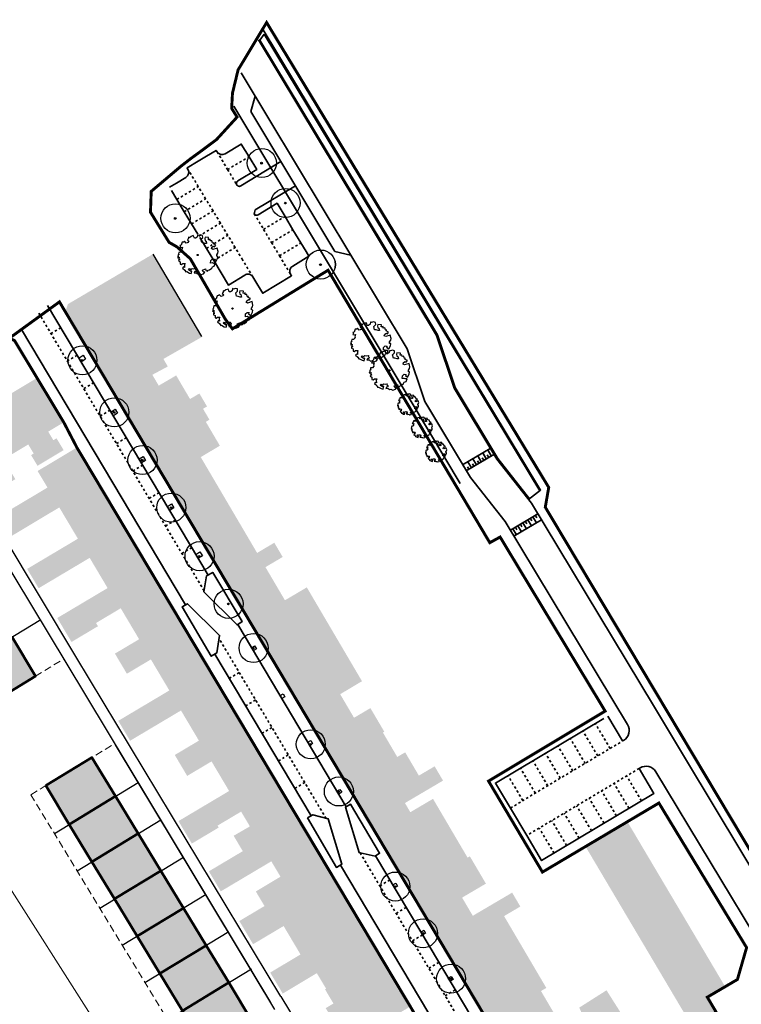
# Model space of a CAD drawing. Header units: metres. Extents: x 133860 to 134314, y 432787 to 433419.
# Tile 23 of 25: x 134033 to 134157, y 433249 to 433419. Entities that reach past the tile are written whole.
import ezdxf

# ---------------------------------------------------------------- set-up
doc = ezdxf.new("R2010")
doc.units = ezdxf.units.M
for name, pattern in [('ACAD_ISO02W100', [15, 12, -3]), ('DASHED2', [0.375, 0.25, -0.125]), ('XX-HIDDEN', [4, 2, -2])]:
    doc.linetypes.add(name, pattern=pattern)
doc.layers.get('DEFPOINTS').update_dxf_attribs({"color": 201, "lineweight": 0})
for name, color, linetype, lineweight in [('B-WE-GR-BOOM-S', 90, 'Continuous', 25), ('B-WE-KG-WERKGRENS-G', 7, 'XX-WERKGRENS', 35), ('N-XX-GR-BOOM-S', 90, 'Continuous', 25), ('N-XX-GR-HAAG-G', 90, 'GR-HAAG1', 35), ('N-XX-VH-KANTOPSLUITING_ACHTERKANTBAND-G', 50, 'Continuous', 35), ('N-XX-VH-MATERIAALGRENS-G', 7, 'XX-HIDDEN', 35), ('svp_beb_bebouwing', 1, 'Continuous', 53), ('svp_uitg_uitgeefbaar', 32, 'DASHED2', 18)]:
    doc.layers.add(name, color=color, linetype=linetype, lineweight=lineweight)
for name, color, linetype in [('B-XX-AL-ARC-bebouwing', 254, 'Continuous'), ('ontwerp recht', 170, 'Continuous'), ('svp_beb_arc bebouwing', 253, 'Continuous')]:
    doc.layers.add(name, color=color, linetype=linetype)
doc.layers.add('X-XX-AL-HULPLIJNEN', color=211, linetype='Continuous', plot=False)
doc.linetypes.add('GR-HAAG1', pattern='A,6,[176,NLCS.shx,S=0.125,R=0,X=0,Y=0],-2', length=8)
doc.linetypes.add('XX-WERKGRENS', pattern='A,0,[137,NLCS.SHX,S=0.5,R=0,X=0,Y=0],-30', length=30)
picture_1 = doc.add_image_def('image1.jpg', size_in_pixel=(5512, 7184))

# ---------------------------------------------------------------- blocks, each defined once
blk = doc.blocks.new('SGR-BOOM_KROON-SO')
at = {"ltscale": 0.1}
h = blk.add_hatch(color=256, dxfattribs=at)
edge = h.paths.add_edge_path()
edge.add_arc((0, 0), 0.15, 0, 360)
for radius in [2.5, 0.045]:
    blk.add_circle((0.04, 0.02), radius)
blk.add_circle((0, 0), 0.15, dxfattribs=at)
blk = doc.blocks.new('SGR-BOOM_06')
at = {"linetype": 'Continuous', "flags": 128}
blk.add_lwpolyline([(2.7, 3.52), (2.53, 3.94), (2.2, 4.06), (1.94, 4.52), (1.27, 4.69), (0.86, 4.52), (1.11, 4.27), (1.06, 3.81), (0.23, 3.98), (0.35, 4.32), (0.18, 4.69), (-0.15, 4.61), (-0.49, 4.69), (-1.15, 4.65), (-1.49, 4.48), (-1.95, 4.57), (-2.54, 4.11), (-2.12, 3.9), (-1.99, 3.64), (-1.58, 3.44), (-1.99, 2.89), (-2.54, 2.77), (-2.92, 3.1), (-2.62, 3.22), (-2.87, 3.86), (-3.63, 3.43), (-4, 3.02), (-3.79, 2.85), (-4, 2.51), (-4.42, 2.35), (-4.72, 2.05), (-5.01, 1.21), (-3.88, 0.92), (-3.71, 0.54), (-4, 0.29), (-4.51, 0.29), (-4.6, 0.56), (-5.09, 0.38), (-4.76, -0.17), (-4.93, -0.38), (-4.72, -0.54), (-4.88, -1.01), (-4.53, -1.18), (-4.72, -1.55), (-4.42, -1.59), (-4.29, -1.71), (-4.62, -2.11), (-3.92, -2.68), (-3.67, -2.43), (-3.46, -1.97), (-3.63, -1.76), (-3.42, -1.17), (-3.12, -1.34), (-2.79, -1.76), (-2.5, -2.01), (-2.79, -2.81), (-3.42, -2.93), (-3.67, -3.39), (-3.33, -3.77), (-2.83, -3.9), (-2.77, -4.02), (-2.71, -4.15), (-2.33, -3.73), (-1.83, -3.73), (-1.57, -3.9), (-1.7, -4.27), (-1.7, -4.61), (-1.15, -4.74), (-0.61, -4.69), (-0.49, -4.94), (-0.23, -4.65), (0.1, -4.48), (-0.06, -4.01), (0.27, -3.9), (0.77, -4.02), (0.86, -4.61), (1.15, -4.57), (1.44, -4.74), (2.07, -4.23), (2.37, -4.36), (2.32, -4.15), (2.66, -3.98), (2.41, -3.73), (2.11, -3.64), (2.57, -3.23), (2.62, -2.98), (3.16, -2.85), (3.54, -3.06), (3.79, -2.81), (3.77, -2.63), (4.12, -2.63), (4.12, -2.39), (4.46, -2.26), (4.46, -2.05), (4.08, -2.05), (4.54, -1.59), (4.25, -1.42), (4.63, -1.55), (4.75, -1.26), (4.54, -0.92), (4.84, -0.46), (4.67, -0.25), (4.25, -0.25), (3.75, 0.08), (4.08, 0.29), (4.38, 0.84), (4.54, 0.59), (4.88, 0.71), (4.67, 1.43), (4.71, 1.89), (4.5, 1.97), (4.16, 2.64), (3.83, 3.01), (3.37, 2.6), (3.66, 2.43), (3.91, 1.8), (3.54, 1.72), (3.33, 2.14), (2.99, 2.05), (2.66, 2.31), (2.24, 2.51), (2.45, 2.68), (2.32, 2.93), (2.53, 3.18), (2.87, 3.06), (3.16, 3.23)], close=True, dxfattribs=at)
blk.add_circle((0, 0), 0.15)

msp = doc.modelspace()

# ---------------------------------------------------------------- hatches: boundary and pattern name
at = {"layer": 'B-XX-AL-ARC-bebouwing'}
h = msp.add_hatch(color=256, dxfattribs=at)
h.dxf.hatch_style = 1
h.paths.add_polyline_path([(134056.066, 433378.449), (134041.424, 433369.835), (134040.974, 433368.518), (134048.317, 433356.193), (134054.559, 433360.028), (134056.476, 433361.207), (134057.841, 433360.407), (134064.484, 433364.197), (134063.786, 433365.326)])
h = msp.add_hatch(color=256, dxfattribs=at)
h.dxf.hatch_style = 1
h.paths.add_polyline_path([(134055.942, 433357.68), (134058.602, 433359.114), (134057.841, 433360.407), (134056.476, 433361.207), (134054.559, 433360.028), (134048.317, 433356.193), (134050.734, 433352.136), (134057.038, 433355.818)])
h = msp.add_hatch(color=256, dxfattribs=at)
h.dxf.hatch_style = 1
h.paths.add_polyline_path([(134036.126, 433357.149), (134031.749, 433354.526), (134038.419, 433343.37), (134040.681, 433344.725), (134039.463, 433346.758), (134038.918, 433346.431), (134038.034, 433347.906), (134040.705, 433349.507)])
h = msp.add_hatch(color=256, dxfattribs=at)
h.dxf.hatch_style = 1
h.paths.add_polyline_path([(134062.424, 433353.516), (134060.039, 433357.571), (134057.038, 433355.818), (134050.734, 433352.136), (134053.156, 433348.072)])
h = msp.add_hatch(color=256, dxfattribs=at)
h.dxf.hatch_style = 1
h.paths.add_polyline_path([(134034.6, 433345.702), (134035.534, 433344.143), (134035.085, 433343.874), (134036.188, 433342.033), (134038.419, 433343.37), (134031.749, 433354.526), (134027.513, 433351.988), (134023.241, 433349.428), (134018.889, 433346.82), (134023.546, 433339.048), (134026.13, 433340.597), (134027.04, 433339.079), (134026.536, 433338.777), (134027.654, 433336.911), (134029.935, 433338.278), (134032.372, 433339.738), (134031.224, 433341.655), (134030.695, 433341.339), (134029.803, 433342.827), (134032.194, 433344.26)])
h = msp.add_hatch(color=256, dxfattribs=at)
h.dxf.hatch_style = 1
h.paths.add_polyline_path([(134065.142, 433349.591), (134065.766, 433349.958), (134064.662, 433351.834), (134065.347, 433352.237), (134064.037, 433354.465), (134062.424, 433353.516), (134053.156, 433348.072), (134055.581, 433344.001)])
h = msp.add_hatch(color=256, dxfattribs=at)
h.dxf.hatch_style = 1
h.paths.add_polyline_path([(134067.555, 433345.488), (134065.142, 433349.591), (134055.581, 433344.001), (134058.066, 433339.83), (134064.268, 433343.528)])
h = msp.add_hatch(color=256, dxfattribs=at)
h.dxf.hatch_style = 1
h.paths.add_polyline_path([(134045.682, 433340.626), (134042.959, 433345.177), (134036.2, 433341.133), (134037.906, 433338.298), (134033.798, 433335.841), (134029.563, 433333.333), (134030.508, 433331.737)])
h = msp.add_hatch(color=256, dxfattribs=at)
h.dxf.hatch_style = 1
h.paths.add_polyline_path([(134064.268, 433343.528), (134058.066, 433339.83), (134060.535, 433335.686), (134066.723, 433339.355)])
h = msp.add_hatch(color=256, dxfattribs=at)
h.dxf.hatch_style = 1
h.paths.add_polyline_path([(134045.682, 433340.626), (134030.508, 433331.737), (134031.601, 433329.892), (134035.826, 433332.418), (134039.935, 433334.875), (134041.46, 433332.313), (134048.244, 433336.344)])
h = msp.add_hatch(color=256, dxfattribs=at)
h.dxf.hatch_style = 1
h.paths.add_polyline_path([(134066.723, 433339.355), (134060.535, 433335.686), (134062.878, 433331.753), (134069.076, 433335.355)])
h = msp.add_hatch(color=256, dxfattribs=at)
h.dxf.hatch_style = 1
h.paths.add_polyline_path([(134050.958, 433331.807), (134048.244, 433336.344), (134041.46, 433332.313), (134043.137, 433329.496), (134039.019, 433327.049), (134034.405, 433324.307), (134035.4, 433322.633)])
h = msp.add_hatch(color=256, dxfattribs=at)
h.dxf.hatch_style = 1
h.paths.add_polyline_path([(134071.501, 433331.234), (134069.076, 433335.355), (134062.878, 433331.753), (134065.361, 433327.586)])
h = msp.add_hatch(color=256, dxfattribs=at)
h.dxf.hatch_style = 1
h.paths.add_polyline_path([(134053.592, 433327.404), (134050.958, 433331.807), (134035.4, 433322.633), (134036.349, 433321.037), (134036.38, 433320.985), (134040.993, 433323.727), (134045.161, 433326.204), (134046.826, 433323.401)])
h = msp.add_hatch(color=256, dxfattribs=at)
h.dxf.hatch_style = 1
h.paths.add_polyline_path([(134073.961, 433327.052), (134071.501, 433331.234), (134065.361, 433327.586), (134067.841, 433323.423)])
h = msp.add_hatch(color=256, dxfattribs=at)
h.dxf.hatch_style = 1
h.paths.add_polyline_path([(134076.292, 433323.091), (134075.397, 433324.612), (134078.363, 433326.356), (134076.921, 433328.807), (134073.961, 433327.052), (134067.841, 433323.423), (134070.159, 433319.532)])
h = msp.add_hatch(color=256, dxfattribs=at)
h.dxf.hatch_style = 1
h.paths.add_polyline_path([(134053.592, 433327.404), (134046.826, 433323.401), (134048.246, 433321.012), (134044.136, 433318.569), (134039.584, 433315.863), (134040.658, 433314.058), (134056.129, 433323.164)])
h = msp.add_hatch(color=256, dxfattribs=at)
h.dxf.hatch_style = 1
h.paths.add_polyline_path([(134056.129, 433323.164), (134040.658, 433314.058), (134042.034, 433311.743), (134046.585, 433314.449), (134046.253, 433315.008), (134050.504, 433317.535), (134052.103, 433314.844), (134058.726, 433318.823)])
h = msp.add_hatch(color=256, dxfattribs=at)
h.dxf.hatch_style = 1
h.paths.add_polyline_path([(134076.292, 433323.091), (134070.159, 433319.532), (134072.666, 433315.325), (134078.75, 433318.913)])
h = msp.add_hatch(color=256, dxfattribs=at)
h.dxf.hatch_style = 1
h.paths.add_polyline_path([(134084.9, 433317.071), (134082.512, 433321.131), (134078.75, 433318.913), (134072.666, 433315.325), (134075.112, 433311.219)])
h = msp.add_hatch(color=256, dxfattribs=at)
h.dxf.hatch_style = 1
h.paths.add_polyline_path([(134061.323, 433314.482), (134058.726, 433318.823), (134052.103, 433314.844), (134053.666, 433312.214), (134049.505, 433309.74), (134050.502, 433308.062)])
h = msp.add_hatch(color=256, dxfattribs=at)
h.dxf.hatch_style = 1
h.paths.add_polyline_path([(134087.249, 433313.078), (134084.9, 433317.071), (134075.112, 433311.219), (134077.373, 433307.423)])
h = msp.add_hatch(color=256, dxfattribs=at)
h.dxf.hatch_style = 1
h.paths.add_polyline_path([(134063.95, 433310.092), (134061.323, 433314.482), (134050.502, 433308.062), (134051.56, 433306.283), (134055.691, 433308.739), (134057.274, 433306.076)])
h = msp.add_hatch(color=256, dxfattribs=at)
h.dxf.hatch_style = 1
h.paths.add_polyline_path([(134089.621, 433309.047), (134087.249, 433313.078), (134077.373, 433307.423), (134079.892, 433303.196)])
h = msp.add_hatch(color=256, dxfattribs=at)
h.dxf.hatch_style = 1
h.paths.add_polyline_path([(134066.573, 433305.706), (134063.95, 433310.092), (134057.274, 433306.076), (134058.862, 433303.404), (134054.749, 433300.959), (134050.08, 433298.184), (134051.079, 433296.503)])
h = msp.add_hatch(color=256, dxfattribs=at)
h.dxf.hatch_style = 1
h.paths.add_polyline_path([(134092.004, 433304.997), (134089.621, 433309.047), (134079.892, 433303.196), (134082.272, 433299.201), (134088.251, 433302.762)])
h = msp.add_hatch(color=256, dxfattribs=at)
h.dxf.hatch_style = 1
h.paths.add_polyline_path([(134066.573, 433305.706), (134051.079, 433296.503), (134052.114, 433294.76), (134056.784, 433297.535), (134060.867, 433299.962), (134062.418, 433297.354), (134069.125, 433301.442)])
h = msp.add_hatch(color=256, dxfattribs=at)
h.dxf.hatch_style = 1
h.paths.add_polyline_path([(134090.635, 433298.711), (134088.251, 433302.762), (134082.272, 433299.201), (134084.663, 433295.187)])
h = msp.add_hatch(color=256, dxfattribs=at)
h.dxf.hatch_style = 1
h.paths.add_polyline_path([(134069.125, 433301.442), (134062.418, 433297.354), (134063.949, 433294.778), (134059.796, 433292.31), (134060.905, 433290.445), (134071.832, 433296.916)])
h = msp.add_hatch(color=256, dxfattribs=at)
h.dxf.hatch_style = 1
h.paths.add_polyline_path([(134095.602, 433296.166), (134095.842, 433296.307), (134093.451, 433300.372), (134084.663, 433295.187), (134087.164, 433290.99)])
h = msp.add_hatch(color=256, dxfattribs=at)
h.dxf.hatch_style = 1
h.paths.add_polyline_path([(134071.832, 433296.916), (134060.905, 433290.445), (134061.933, 433288.715), (134066.123, 433291.205), (134067.655, 433288.627), (134074.435, 433292.565)])
h = msp.add_hatch(color=256, dxfattribs=at)
h.dxf.hatch_style = 1
h.paths.add_polyline_path([(134098.072, 433291.968), (134095.602, 433296.166), (134087.164, 433290.99), (134089.596, 433286.908)])
h = msp.add_hatch(color=256, dxfattribs=at)
h.dxf.hatch_style = 1
h.paths.add_polyline_path([(134074.435, 433292.565), (134067.655, 433288.627), (134069.146, 433286.119), (134065.063, 433283.693), (134060.436, 433280.944), (134061.439, 433279.255), (134076.94, 433288.379)])
h = msp.add_hatch(color=256, dxfattribs=at)
h.dxf.hatch_style = 1
h.paths.add_polyline_path([(134101.786, 433288.764), (134099.431, 433292.768), (134098.072, 433291.968), (134089.596, 433286.908), (134091.973, 433282.918)])
h = msp.add_hatch(color=256, dxfattribs=at)
h.dxf.hatch_style = 1
h.paths.add_polyline_path([(134099.39, 433284.049), (134105.944, 433287.905), (134104.5, 433290.361), (134101.786, 433288.764), (134091.973, 433282.918), (134094.355, 433278.92), (134100.316, 433282.474)])
h = msp.add_hatch(color=256, dxfattribs=at)
h.dxf.hatch_style = 1
h.paths.add_polyline_path([(134076.94, 433288.379), (134061.439, 433279.255), (134062.731, 433277.081), (134067.358, 433279.831), (134067.159, 433280.166), (134071.21, 433282.573), (134072.717, 433280.037), (134079.557, 433284.005)])
h = msp.add_hatch(color=256, dxfattribs=at)
h.dxf.hatch_style = 1
h.paths.add_polyline_path([(134079.557, 433284.005), (134072.717, 433280.037), (134069.926, 433278.418), (134071.496, 433275.775), (134070.191, 433274.999), (134065.663, 433272.308), (134066.632, 433270.679), (134082.135, 433279.695)])
h = msp.add_hatch(color=256, dxfattribs=at)
h.dxf.hatch_style = 1
h.paths.add_polyline_path([(134106.569, 433280.778), (134104.22, 433284.771), (134100.316, 433282.474), (134094.355, 433278.92), (134096.714, 433274.96), (134102.864, 433278.599)])
h = msp.add_hatch(color=256, dxfattribs=at)
h.dxf.hatch_style = 1
h.paths.add_polyline_path([(134108.999, 433276.646), (134106.569, 433280.778), (134102.864, 433278.599), (134096.714, 433274.96), (134099.093, 433270.967)])
h = msp.add_hatch(color=256, dxfattribs=at)
h.dxf.hatch_style = 1
h.paths.add_polyline_path([(134140.474, 433276.085), (134137.655, 433280.84), (134130.455, 433276.571), (134133.274, 433271.816)])
h = msp.add_hatch(color=256, dxfattribs=at)
h.dxf.hatch_style = 1
h.paths.add_polyline_path([(134084.706, 433275.398), (134082.135, 433279.695), (134066.632, 433270.679), (134067.713, 433268.86), (134072.241, 433271.551), (134076.409, 433274.028), (134077.982, 433271.381)])
h = msp.add_hatch(color=256, dxfattribs=at)
h.dxf.hatch_style = 1
h.paths.add_polyline_path([(134111.731, 433272.89), (134110.557, 433274.886), (134110.168, 433274.658), (134108.999, 433276.646), (134099.093, 433270.967), (134101.428, 433267.048)])
h = msp.add_hatch(color=256, dxfattribs=at)
h.dxf.hatch_style = 1
h.paths.add_polyline_path([(134087.281, 433271.094), (134084.706, 433275.398), (134077.982, 433271.381), (134073.74, 433268.847), (134075.232, 433266.337), (134070.901, 433263.763), (134072.019, 433261.882)])
h = msp.add_hatch(color=256, dxfattribs=at)
h.dxf.hatch_style = 1
h.paths.add_polyline_path([(134145.884, 433266.96), (134143.214, 433271.463), (134140.474, 433276.085), (134133.274, 433271.816), (134136.014, 433267.194), (134138.684, 433262.691), (134141.533, 433257.885), (134144.342, 433253.147), (134151.542, 433257.417), (134148.734, 433262.154)])
h = msp.add_hatch(color=256, dxfattribs=at)
h.dxf.hatch_style = 1
h.paths.add_polyline_path([(134113.318, 433270.192), (134111.731, 433272.89), (134101.428, 433267.048), (134102.282, 433265.614), (134103.965, 433262.79), (134110.036, 433266.407), (134109.225, 433267.785)])
h = msp.add_hatch(color=256, dxfattribs=at)
h.dxf.hatch_style = 1
h.paths.add_polyline_path([(134089.949, 433266.635), (134087.281, 433271.094), (134072.019, 433261.882), (134073.269, 433259.778), (134078.051, 433262.62), (134078.523, 433262.901), (134079.93, 433260.534)])
h = msp.add_hatch(color=256, dxfattribs=at)
h.dxf.hatch_style = 1
h.paths.add_polyline_path([(134116.444, 433264.61), (134119.238, 433266.254), (134117.831, 433268.644), (134111.063, 433264.662), (134110.036, 433266.407), (134103.965, 433262.79), (134106.455, 433258.611)])
h = msp.add_hatch(color=256, dxfattribs=at)
h.dxf.hatch_style = 1
h.paths.add_polyline_path([(134090.934, 433264.988), (134089.949, 433266.635), (134079.93, 433260.534), (134081.427, 433258.015), (134080.62, 433257.532), (134076.212, 433254.895), (134077.291, 433253.091), (134092.527, 433262.325)])
h = msp.add_hatch(color=256, dxfattribs=at)
h.dxf.hatch_style = 1
h.paths.add_polyline_path([(134118.882, 433260.465), (134116.444, 433264.61), (134106.455, 433258.611), (134108.875, 433254.549)])
h = msp.add_hatch(color=256, dxfattribs=at)
h.dxf.hatch_style = 1
h.paths.add_polyline_path([(134093.897, 433260.036), (134092.527, 433262.325), (134077.291, 433253.091), (134078.369, 433251.289), (134082.777, 433253.926), (134084.233, 433254.797), (134085.833, 433252.122), (134095.283, 433257.719)])
h = msp.add_hatch(color=256, dxfattribs=at)
h.dxf.hatch_style = 1
h.paths.add_polyline_path([(134121.293, 433256.368), (134118.882, 433260.465), (134108.875, 433254.549), (134111.334, 433250.421), (134117.38, 433254.019)])
h = msp.add_hatch(color=256, dxfattribs=at)
h.dxf.hatch_style = 1
h.paths.add_polyline_path([(134095.283, 433257.719), (134085.833, 433252.122), (134085.645, 433252.009), (134087.097, 433249.584), (134085.765, 433248.787), (134086.938, 433246.827), (134097.91, 433253.328)])
h = msp.add_hatch(color=256, dxfattribs=at)
h.dxf.hatch_style = 1
h.paths.add_polyline_path([(134123.71, 433252.261), (134121.293, 433256.368), (134117.38, 433254.019), (134111.334, 433250.421), (134111.585, 433250), (134113.732, 433246.396), (134122.792, 433251.721)])
h = msp.add_hatch(color=256, dxfattribs=at)
h.dxf.hatch_style = 1
h.paths.add_polyline_path([(134151.542, 433257.417), (134144.342, 433253.147), (134146.208, 433250), (134148.779, 433245.664), (134152.916, 433248.117), (134151.8, 433250), (134151.403, 433250.669), (134154.466, 433252.485)])
h = msp.add_hatch(color=256, dxfattribs=at)
h.dxf.hatch_style = 1
h.paths.add_polyline_path([(134100.423, 433249.127), (134099.901, 433250), (134097.91, 433253.328), (134086.938, 433246.827), (134084.517, 433245.392), (134082.714, 433244.314), (134083.785, 433242.523), (134088.003, 433245.047), (134092.019, 433247.45), (134093.478, 433245.012)])
h = msp.add_hatch(color=256, dxfattribs=at)
h.dxf.hatch_style = 1
h.paths.add_polyline_path([(134125.002, 433247.965), (134122.792, 433251.721), (134113.732, 433246.396), (134116.199, 433242.256), (134122.356, 433245.816), (134123.82, 433246.663)])
h = msp.add_hatch(color=256, dxfattribs=at)
h.dxf.hatch_style = 1
h.paths.add_polyline_path([(134135.238, 433250), (134134.064, 433251.854), (134131.146, 433250), (134129.375, 433248.875), (134129.811, 433247.891), (134135.969, 433238.006), (134137.939, 433239.2), (134138.546, 433239.024), (134139.721, 433239.669), (134139.795, 433240.371), (134140.868, 433241.112)])
at = {"layer": 'svp_beb_arc bebouwing'}
h = msp.add_hatch(color=256, dxfattribs=at)
h.dxf.hatch_style = 1
h.paths.add_polyline_path([(134023.862, 433307.712), (134031.808, 433312.544), (134035.861, 433305.879), (134027.915, 433301.047)])
h = msp.add_hatch(color=256, dxfattribs=at)
h.dxf.hatch_style = 1
h.paths.add_polyline_path([(134037.598, 433287.039), (134045.544, 433291.871), (134049.597, 433285.206), (134041.651, 433280.374)])
h = msp.add_hatch(color=256, dxfattribs=at)
h.dxf.hatch_style = 1
h.paths.add_polyline_path([(134053.494, 433278.798), (134045.548, 433273.966), (134041.651, 433280.374), (134049.597, 433285.206)])
h = msp.add_hatch(color=256, dxfattribs=at)
h.dxf.hatch_style = 1
h.paths.add_polyline_path([(134057.391, 433272.39), (134049.444, 433267.558), (134045.548, 433273.966), (134053.494, 433278.798)])
h = msp.add_hatch(color=256, dxfattribs=at)
h.dxf.hatch_style = 1
h.paths.add_polyline_path([(134061.287, 433265.982), (134053.341, 433261.15), (134049.444, 433267.558), (134057.391, 433272.39)])
h = msp.add_hatch(color=256, dxfattribs=at)
h.dxf.hatch_style = 1
h.paths.add_polyline_path([(134065.184, 433259.573), (134057.238, 433254.742), (134053.341, 433261.15), (134061.287, 433265.982)])
h = msp.add_hatch(color=256, dxfattribs=at)
h.dxf.hatch_style = 1
h.paths.add_polyline_path([(134069.081, 433253.165), (134061.135, 433248.333), (134057.238, 433254.742), (134065.184, 433259.573)])
h = msp.add_hatch(color=256, dxfattribs=at)
h.dxf.hatch_style = 1
h.paths.add_polyline_path([(134061.14, 433248.337), (134069.081, 433253.165), (134073.133, 433246.501), (134065.193, 433241.672)])

# ---------------------------------------------------------------- linework, layer by layer
for points in [[(134044.025, 433361.037), (134044.438, 433360.354), (134043.751, 433359.938), (134043.338, 433360.621), (134044.025, 433361.037)], [(134049.552, 433351.747), (134049.965, 433351.064), (134049.278, 433350.648), (134048.865, 433351.331), (134049.552, 433351.747)], [(134054.356, 433343.644), (134054.769, 433342.961), (134054.082, 433342.545), (134053.669, 433343.228), (134054.356, 433343.644)], [(134059.228, 433335.472), (134059.641, 433334.789), (134058.954, 433334.373), (134058.541, 433335.056), (134059.228, 433335.472)], [(134064.133, 433327.223), (134064.546, 433326.54), (134063.859, 433326.124), (134063.446, 433326.807), (134064.133, 433327.223)], [(134066.36, 433323.663), (134065.268, 433323.114), (134064.813, 433320.37), (134070.514, 433314.688), (134071.384, 433315.237)], [(134061.96, 433318.328), (134067.494, 433312.862), (134067.031, 433309.867), (134066.076, 433309.283), (134061.083, 433317.767)], [(134073.533, 433311.073), (134073.844, 433310.558), (134073.332, 433310.248), (134073.02, 433310.762), (134073.533, 433311.073)], [(134078.422, 433302.836), (134078.733, 433302.322), (134078.221, 433302.011), (134077.909, 433302.525), (134078.422, 433302.836)], [(134083.196, 433294.807), (134083.507, 433294.292), (134082.995, 433293.982), (134082.683, 433294.496), (134083.196, 433294.806)], [(134088.202, 433286.404), (134088.513, 433285.89), (134088.001, 433285.579), (134087.689, 433286.094), (134088.202, 433286.404)], [(134090.019, 433283.849), (134089.182, 433283.344), (134091.543, 433275.522), (134094.296, 433274.928), (134095.022, 433275.413)], [(134086.179, 433281.312), (134083.536, 433282.014), (134082.635, 433281.484), (134087.637, 433272.982), (134088.433, 433273.454), (134088.557, 433273.53)], [(134097.805, 433270.286), (134098.116, 433269.771), (134097.604, 433269.461), (134097.292, 433269.975), (134097.805, 433270.285)], [(134102.637, 433262.175), (134102.948, 433261.661), (134102.436, 433261.35), (134102.124, 433261.864), (134102.638, 433262.175)], [(134107.362, 433254.245), (134107.673, 433253.731), (134107.161, 433253.42), (134106.849, 433253.934), (134107.362, 433254.245)]]:
    msp.add_lwpolyline(points, close=True)
at = {"layer": 'B-WE-KG-WERKGRENS-G', "linetype": 'ACAD_ISO02W100', "ltscale": 0.2, "const_width": 0.5, "flags": 128}
msp.add_lwpolyline([(133876.119, 433170.393), (133877.601, 433171.792), (133886.823, 433158.862), (133877.946, 433152.192), (133905.866, 433113.146), (133909.714, 433104.864), (133925.215, 433080.405), (133929.948, 433077.023), (133960.91, 433027.75), (133993.38, 433046.759), (134012.691, 433058.563), (134011.841, 433058.277), (134028.125, 433067.541), (134027.375, 433068.849), (134030.06, 433070.532), (134094.013, 432964.89), (134091.108, 432963.131), (134090.481, 432964.163), (134087.559, 432962.387), (134088.413, 432961.012), (134077.63, 432949.53), (134078.824, 432947.621), (134057.722, 432935.011), (134066.81, 432919.871), (134071.968, 432925.868), (134089.993, 432936.255), (134089.828, 432936.526), (134105.835, 432946.078), (134108.265, 432945.632), (134160.348, 432859.973), (134159.989, 432857.745), (134144.013, 432847.922), (134143.712, 432847.181), (134143.712, 432847.181), (134125.745, 432836.425), (134112.574, 432828.259), (134111.172, 432829.463), (134106.776, 432825.214), (134107.813, 432824.152), (134105.604, 432821.255), (134122.744, 432796.236), (134123.883, 432796.885), (134132.076, 432787.735), (134133.141, 432788.699), (134135.653, 432790.291), (134137.641, 432790.089), (134146.495, 432795.532), (134128.036, 432825.414), (134167.744, 432849.325), (134181.483, 432826.755), (134184.931, 432828.731), (134220.703, 432851.248), (134220.703, 432851.248), (134208.544, 432870.966), (134243.719, 432892.344), (134244.801, 432892.868), (134244.702, 432893.039), (134255.087, 432899.603), (134259.849, 432891.768), (134259.849, 432891.768), (134271.831, 432873.596), (134283.708, 432881.402), (134278.548, 432889.497), (134289.255, 432898.638), (134237.086, 432958.184), (134236.053, 432957.231), (134176.814, 433055.649), (134176.596, 433057.613), (134184.443, 433067.451, 0.2853411), (134187.793, 433121.123), (134182.407, 433130.652), (134178.658, 433139.514), (134131.008, 433218.593), (134131.184, 433220.239), (134137.991, 433224.332), (134139.16, 433224.558), (134147.057, 433229.244), (134167.516, 433242.252), (134166.906, 433244.94), (134170.758, 433255.827), (134123.531, 433334.918), (134124.125, 433338.316), (134075.594, 433418.255), (134070.69, 433410.108), (134069.726, 433406.115), (134069.585, 433403.493), (134070.514, 433401.991), (134066.97, 433398.118), (134064.196, 433396.052), (134062.557, 433394.861), (134060.862, 433393.544), (134055.746, 433389.219), (134055.62, 433385.638), (134058.821, 433380.453), (134060.176, 433379.677), (134062.477, 433377.628), (134068.493, 433367.239), (134069.718, 433365.583), (134086.166, 433375.661), (134113.988, 433328.809), (134115.761, 433329.788), (134133.828, 433299.857), (134113.768, 433287.824), (134123.045, 433272.178), (134143.074, 433284.053), (134158.161, 433259.191), (134156.58, 433253.71), (134151.403, 433250.669), (134152.916, 433248.117), (134148.779, 433245.664), (134140.868, 433241.112), (134139.795, 433240.371), (134139.721, 433239.669), (134138.546, 433239.024), (134137.939, 433239.2), (134134.418, 433237.066), (134134.437, 433236.567), (134133.261, 433235.921), (134132.558, 433235.995), (134124.156, 433230.674), (134122.947, 433230.929), (134039.96, 433370.22), (134031.347, 433363.971), (134032.232, 433363.571), (134040.705, 433349.507), (134042.959, 433345.177), (134114.625, 433225.07), (134098.399, 433214.922), (134061.859, 433192.69), (134003.35, 433289.641), (133957.003, 433230.386), (133980.382, 433193.5), (133998.156, 433204.411), (133997.717, 433205.125), (134013.217, 433214.905), (134015.369, 433211.187), (133999.827, 433201.688), (134005.138, 433193.038), (134004.433, 433192.603), (134019.821, 433167.873), (133994.289, 433152.336), (133995.197, 433150.879), (133992.315, 433149.042), (133992.402, 433147.598), (133991.415, 433146.979), (133990.828, 433147.269), (133989.676, 433146.546), (133989.631, 433146.146), (133988.275, 433144.923), (133987.514, 433145.298), (133982.75, 433142.305), (133982.554, 433141.37), (133981.416, 433140.645), (133980.772, 433140.986), (133979.607, 433140.244), (133979.409, 433139.299), (133978.245, 433138.557), (133976.957, 433139.297), (133965.146, 433131.906), (133957.722, 433143.515), (133955.914, 433146.774), (133942.349, 433138.295), (133913.168, 433179.354), (133897.868, 433168.512), (133890.989, 433178.624), (133890.167, 433179.801), (133900.911, 433193.564), (133895.27, 433198.414), (133910.184, 433217.825), (133900.154, 433225.259), (133864.317, 433180.57), (133864.317, 433180.57), (133875.618, 433170.924)], format="xyb", dxfattribs=at)
at = {"layer": 'B-XX-AL-ARC-bebouwing'}
msp.add_line((134064.439, 433364.271), (134056.066, 433378.449), dxfattribs=at)
at = {"layer": 'N-XX-GR-HAAG-G', "ltscale": 0.2}
for p, q in [((134074.449, 433415.245), (134075.193, 433416.269)), ((134075.193, 433416.269), (134122.565, 433337.752)), ((134104.976, 433364.542), (134074.449, 433415.245)), ((134108.036, 433355.473), (134104.976, 433364.542)), ((134108.018, 433355.512), (134115.349, 433343.265)), ((134120.819, 433336.341), (134115.342, 433343.276))]:
    msp.add_line(p, q, dxfattribs=at)
at = {"layer": 'N-XX-VH-KANTOPSLUITING_ACHTERKANTBAND-G'}
for p, q in [((134065.553, 433323.258), (134037.93, 433369.621)), ((134061.632, 433318.118), (134033.41, 433365.485)), ((134100.998, 433352.248), (134108.882, 433338.98)), ((134103.256, 433352.37), (134110.641, 433340.033)), ((134114.246, 433343.746), (134113.629, 433344.775)), ((134110.813, 433341.691), (134110.197, 433342.721)), ((134111.671, 433342.205), (134111.055, 433343.234)), ((134112.1, 433342.462), (134111.844, 433342.891)), ((134112.53, 433342.718), (134111.913, 433343.748)), ((134112.959, 433342.975), (134112.702, 433343.404)), ((134113.388, 433343.232), (134112.771, 433344.262)), ((134113.817, 433343.489), (134113.56, 433343.918)), ((134109.955, 433341.178), (134109.339, 433342.207)), ((134110.384, 433341.434), (134110.128, 433341.863)), ((134111.242, 433341.948), (134110.986, 433342.377)), ((134117.529, 433330.953), (134122.237, 433333.796)), ((134118.149, 433329.926), (134122.857, 433332.769)), ((134120.097, 433332.504), (134120.355, 433332.076)), ((134120.525, 433332.762), (134121.145, 433331.735)), ((134120.953, 433333.021), (134121.211, 433332.593)), ((134121.381, 433333.279), (134122.001, 433332.252)), ((134121.809, 433333.538), (134122.067, 433333.11)), ((134117.957, 433331.212), (134118.577, 433330.184)), ((134118.385, 433331.47), (134118.643, 433331.042)), ((134118.813, 433331.728), (134119.433, 433330.701)), ((134119.241, 433331.987), (134119.499, 433331.559)), ((134119.669, 433332.245), (134120.289, 433331.218)), ((134083.243, 433281.842), (134066.676, 433309.651)), ((134136.841, 433294.718), (134134.278, 433299.011)), ((134136.841, 433294.718), (134137.003, 433294.814)), ((134162.335, 433256.589), (134142.566, 433289.41)), ((134094.297, 433274.928), (134091.683, 433275.492)), ((134088.291, 433273.37), (134116.553, 433225.934))]:
    msp.add_line(p, q, dxfattribs=at)
at = {"layer": 'N-XX-VH-KANTOPSLUITING_ACHTERKANTBAND-G', "ltscale": 0.3}
for points in [[(134074.811, 433417.284), (134122.736, 433337.855), (134120.662, 433336.217)], [(134147.623, 433291.674), (134142.142, 433300.832), (134121.144, 433335.606), (134115.177, 433343.163), (134107.847, 433355.409), (134104.793, 433364.458), (134074.209, 433415.255)], [(134102.824, 433353.091), (134099.773, 433362.133), (134071.194, 433409.6)], [(134072.877, 433402.927), (134073.601, 433405.563)], [(134100.998, 433352.248), (134069.972, 433403.869)], [(134087.342, 433378.902), (134072.877, 433402.927)], [(134065.232, 433395.262), (134063.85, 433394.424)], [(134060.076, 433390.636), (134058.904, 433389.93)], [(134059.246, 433389.362), (134060.169, 433387.828), (134061.435, 433385.726), (134062.7, 433383.624), (134063.767, 433381.852)], [(134087.342, 433378.902), (134090.054, 433378.276)], [(134074.71, 433372.047), (134074.922, 433371.693), (134079.877, 433374.708), (134079.788, 433374.858)], [(134073.748, 433373.658), (134074.71, 433372.047)], [(134137.69, 433297.565), (134116.614, 433332.468), (134110.641, 433340.033), (134102.824, 433353.091)], [(134109.318, 433342.195), (134114.058, 433345.032)], [(134109.935, 433341.165), (134114.675, 433344.002)], [(134089.293, 433283.411), (134070.619, 433314.754), (134071.385, 433315.237), (134066.36, 433323.663), (134065.268, 433323.114), (134064.813, 433320.37), (134070.514, 433314.688), (134070.619, 433314.754)], [(134117.523, 433283.183), (134114.96, 433287.476), (134133.577, 433298.592)], [(134139.828, 433290.095), (134139.661, 433289.996), (134142.224, 433285.703), (134122.906, 433274.168), (134120.343, 433278.461), (134117.524, 433283.181)], [(134091.683, 433275.492), (134091.543, 433275.522), (134089.182, 433283.344), (134090.019, 433283.849), (134095.022, 433275.413), (134094.296, 433274.928)], [(134082.635, 433281.484), (134083.536, 433282.014), (134086.179, 433281.312), (134088.557, 433273.528), (134087.637, 433272.982), (134082.635, 433281.484)], [(134118.616, 433230.286), (134119.31, 433233.028), (134103.705, 433259.221), (134094.333, 433274.952)]]:
    msp.add_lwpolyline(points, dxfattribs=at)
for points in [[(134078.037, 433394.357), (134071.179, 433390.166, -1.005404), (134070.629, 433391.008), (134073.907, 433392.985), (134072.577, 433395.174), (134071.247, 433397.363), (134068.444, 433395.667, -0.377921), (134067.077, 433396.002), (134066.894, 433396.27), (134065.232, 433395.262)], [(134063.85, 433394.424), (134061.927, 433393.257), (134062.07, 433392.981, -0.411774), (134061.718, 433391.626), (134060.076, 433390.636)], [(134082.374, 433378.895), (134081.498, 433380.349), (134080.128, 433382.622), (134078.759, 433384.894), (134077.389, 433387.167), (134074.138, 433385.192, -0.411065), (134073.471, 433385.371), (134073.643, 433386.04), (134080.547, 433390.189)], [(134064.106, 433381.289), (134065.231, 433379.42), (134066.497, 433377.318), (134067.762, 433375.216), (134069.027, 433373.114), (134071.85, 433374.834, -0.435309), (134073.216, 433374.548), (134073.748, 433373.658)], [(134079.788, 433374.858), (134079.711, 433374.988, -0.431093), (134080.096, 433376.356), (134082.867, 433378.077), (134082.374, 433378.895)], [(134164.193, 433244.367, 0.3817543), (134167.046, 433259.426), (134147.623, 433291.674)]]:
    msp.add_lwpolyline(points, format="xyb", dxfattribs=at)
msp.add_lwpolyline([(134067.031, 433309.867), (134067.494, 433312.862), (134061.96, 433318.328), (134061.083, 433317.767), (134066.076, 433309.283)], close=True, dxfattribs=at)
at = {"layer": 'N-XX-VH-KANTOPSLUITING_ACHTERKANTBAND-G'}
for centre, start, end in [((134135.978, 433296.532), 300.84128, 31.12577), ((134140.853, 433288.378), 31.06074, 120.84128)]:
    msp.add_arc(centre, 2, start, end, dxfattribs=at)
at = {"layer": 'N-XX-VH-MATERIAALGRENS-G', "ltscale": 0.2}
for p, q in [((134064.842, 433320.545), (134036.402, 433368.28)), ((134040.217, 433365.783), (134038.499, 433364.759)), ((134043.032, 433361.058), (134041.314, 433360.034)), ((134045.847, 433356.333), (134044.129, 433355.309)), ((134048.663, 433351.608), (134046.944, 433350.584)), ((134051.478, 433346.883), (134049.759, 433345.859)), ((134054.293, 433342.158), (134052.575, 433341.134)), ((134057.108, 433337.433), (134055.39, 433336.409)), ((134059.923, 433332.708), (134058.205, 433331.685)), ((134062.738, 433327.983), (134061.02, 433326.96)), ((134085.832, 433281.404), (134067.411, 433312.325)), ((134069.168, 433305.467), (134070.887, 433306.491)), ((134071.983, 433300.742), (134073.702, 433301.766)), ((134074.798, 433296.017), (134076.517, 433297.041)), ((134134.695, 433293.436), (134132.132, 433297.729)), ((134132.548, 433292.155), (134129.985, 433296.448)), ((134117.523, 433283.183), (134136.841, 433294.718)), ((134128.255, 433289.591), (134125.692, 433293.884)), ((134130.402, 433290.873), (134127.839, 433295.166)), ((134077.613, 433291.292), (134079.332, 433292.316)), ((134126.109, 433288.31), (134123.546, 433292.603)), ((134123.962, 433287.028), (134121.399, 433291.321)), ((134119.669, 433284.465), (134117.106, 433288.758)), ((134121.816, 433285.746), (134119.253, 433290.039)), ((134139.661, 433289.996), (134120.343, 433278.461)), ((134140.078, 433284.421), (134137.514, 433288.714)), ((134080.428, 433286.567), (134082.147, 433287.591)), ((134137.931, 433283.139), (134135.368, 433287.432)), ((134135.785, 433281.858), (134133.222, 433286.151)), ((134131.492, 433279.294), (134128.929, 433283.587)), ((134133.638, 433280.576), (134131.075, 433284.869)), ((134129.345, 433278.013), (134126.782, 433282.306)), ((134127.199, 433276.731), (134124.636, 433281.024)), ((134125.052, 433275.449), (134122.489, 433279.742)), ((134091.683, 433275.492), (134118.616, 433230.286)), ((134096.789, 433270.828), (134095.071, 433269.805)), ((134099.605, 433266.103), (134097.886, 433265.08)), ((134102.42, 433261.378), (134100.701, 433260.355)), ((134105.235, 433256.653), (134103.516, 433255.63)), ((134108.05, 433251.928), (134106.332, 433250.905))]:
    msp.add_line(p, q, dxfattribs=at)
for points in [[(134067.077, 433396.002), (134068.891, 433392.969), (134070.464, 433390.338)], [(134068.891, 433392.969), (134072.577, 433395.174)], [(134073.216, 433374.548), (134073.215, 433374.549), (134071.46, 433377.452), (134070.19, 433379.552), (134068.921, 433381.651), (134067.651, 433383.751), (134066.382, 433385.85), (134065.112, 433387.95), (134063.843, 433390.049), (134062.07, 433392.981)], [(134060.169, 433387.828), (134063.843, 433390.049)], [(134061.435, 433385.726), (134065.112, 433387.95)], [(134062.7, 433383.624), (134066.382, 433385.85)], [(134073.471, 433385.371), (134073.477, 433385.36), (134075.085, 433382.686), (134076.451, 433380.412), (134077.818, 433378.138), (134079.711, 433374.988)], [(134063.966, 433381.522), (134067.651, 433383.751)], [(134075.085, 433382.686), (134078.759, 433384.894)], [(134065.231, 433379.42), (134068.921, 433381.651)], [(134076.451, 433380.412), (134080.128, 433382.622)], [(134077.818, 433378.138), (134081.498, 433380.349)], [(134066.497, 433377.318), (134070.19, 433379.552)]]:
    msp.add_lwpolyline(points, dxfattribs=at)
at = {"layer": 'svp_beb_bebouwing', "flags": 128}
for points in [[(134023.862, 433307.712), (134031.808, 433312.544), (134035.861, 433305.879), (134027.915, 433301.047), (134023.862, 433307.712)], [(134037.598, 433287.039), (134045.544, 433291.871), (134049.597, 433285.206), (134041.651, 433280.374), (134037.598, 433287.039)], [(134053.494, 433278.798), (134045.548, 433273.966), (134041.651, 433280.374), (134049.597, 433285.206), (134053.494, 433278.798)], [(134057.391, 433272.39), (134049.444, 433267.558), (134045.548, 433273.966), (134053.494, 433278.798), (134057.391, 433272.39)], [(134061.287, 433265.982), (134053.341, 433261.15), (134049.444, 433267.558), (134057.391, 433272.39), (134061.287, 433265.982)], [(134065.184, 433259.573), (134057.238, 433254.742), (134053.341, 433261.15), (134061.287, 433265.982), (134065.184, 433259.573)], [(134069.081, 433253.165), (134061.135, 433248.333), (134057.238, 433254.742), (134065.184, 433259.573), (134069.081, 433253.165)], [(134061.14, 433248.337), (134069.081, 433253.165), (134073.133, 433246.501), (134065.193, 433241.672), (134061.14, 433248.337)]]:
    msp.add_lwpolyline(points, close=True, dxfattribs=at)
at = {"layer": 'svp_uitg_uitgeefbaar', "color": 32, "ltscale": 5}
for p, q in [((134035.033, 433285.479), (134049.471, 433294.259)), ((134035.035, 433285.48), (134062.624, 433240.11))]:
    msp.add_line(p, q, dxfattribs=at)
msp.add_lwpolyline([(134015.934, 433347.117), (134015.934, 433347.117), (134005.492, 433334.073), (134026.206, 433300.008), (134040.671, 433308.804)], dxfattribs=at)
at = {"layer": 'X-XX-AL-HULPLIJNEN'}
for p, q in [((134042.808, 433309.26), (134030.424, 433329.804)), ((134041.096, 433308.227), (134028.711, 433328.771)), ((134036.739, 433315.542), (134022.164, 433306.679)), ((134078.055, 433250.79), (134042.808, 433309.26)), ((134076.342, 433249.757), (134041.096, 433308.227)), ((134077.004, 433248.555), (134049.604, 433294.04)), ((134039.088, 433278.816), (134053.496, 433287.577)), ((134042.984, 433272.408), (134057.393, 433281.169)), ((134046.881, 433265.999), (134061.29, 433274.761)), ((134050.778, 433259.591), (134065.186, 433268.353)), ((134054.675, 433253.183), (134069.083, 433261.944)), ((134058.571, 433246.775), (134072.98, 433255.536)), ((134078.054, 433250.792), (134086.808, 433236.27))]:
    msp.add_line(p, q, dxfattribs=at)

# ---------------------------------------------------------------- block references
at = {"layer": 'B-WE-GR-BOOM-S', "linetype": 'Continuous'}
for p in [(134074.732, 433394.073, 1.009), (134078.816, 433387.203, 1.009), (134059.882, 433384.573, 1.009), (134084.887, 433376.613, 1.009), (134043.87, 433360.157, 0.371), (134049.361, 433351.208, 0.706), (134054.209, 433343.002, 0.668), (134059.162, 433334.821, 0.682), (134064.02, 433326.473, 0.448), (134069.016, 433318.285, 1.131), (134073.318, 433310.693, 0.368), (134083.148, 433294.133, 0.404), (134087.989, 433286.021, 0.492), (134097.705, 433269.666, 0.473), (134102.457, 433261.619, 0.525), (134107.285, 433253.826, 0.602)]:
    msp.add_blockref('SGR-BOOM_KROON-SO', p, dxfattribs=at)
at = {"layer": 'N-XX-GR-BOOM-S', "rotation": 213.0148718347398}
for p, xscale, yscale, zscale in [((134063.73, 433378.283, 1.009), 0.6955700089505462, 0.6955700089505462, 0.6955700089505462), ((134069.724, 433369.068, 1.009), 0.6955700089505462, 0.6955700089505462, 0.6955700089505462), ((134093.471, 433363.309), 0.6955700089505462, 0.6955700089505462, 0.6955700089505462), ((134096.716, 433358.435), 0.6955700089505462, 0.6955700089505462, 0.6955700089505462), ((134099.904, 433352.569), 0.3648529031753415, 0.3648529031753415, 0.3648529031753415), ((134102.265, 433348.597), 0.3648529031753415, 0.3648529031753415, 0.3648529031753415), ((134104.723, 433344.462), 0.3648529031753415, 0.3648529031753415, 0.3648529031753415)]:
    msp.add_blockref('SGR-BOOM_06', p, dxfattribs=dict(at, xscale=xscale, yscale=yscale, zscale=zscale))
at = {"layer": 'ontwerp recht'}
msp.add_blockref('SGR-BOOM_KROON-SO', (134084.87, 433376.614, 1.009), dxfattribs=at)

# ---------------------------------------------------------------- pictures from other files: only their frames are drawn
at = {"layer": 'DEFPOINTS'}
image = msp.add_image(picture_1, insert=(133991.248, 433157.239), size_in_units=(94.196, 122.77), rotation=32.52129, dxfattribs=at)
image.dxf.flags = 7

doc.saveas('drawing.dxf')
